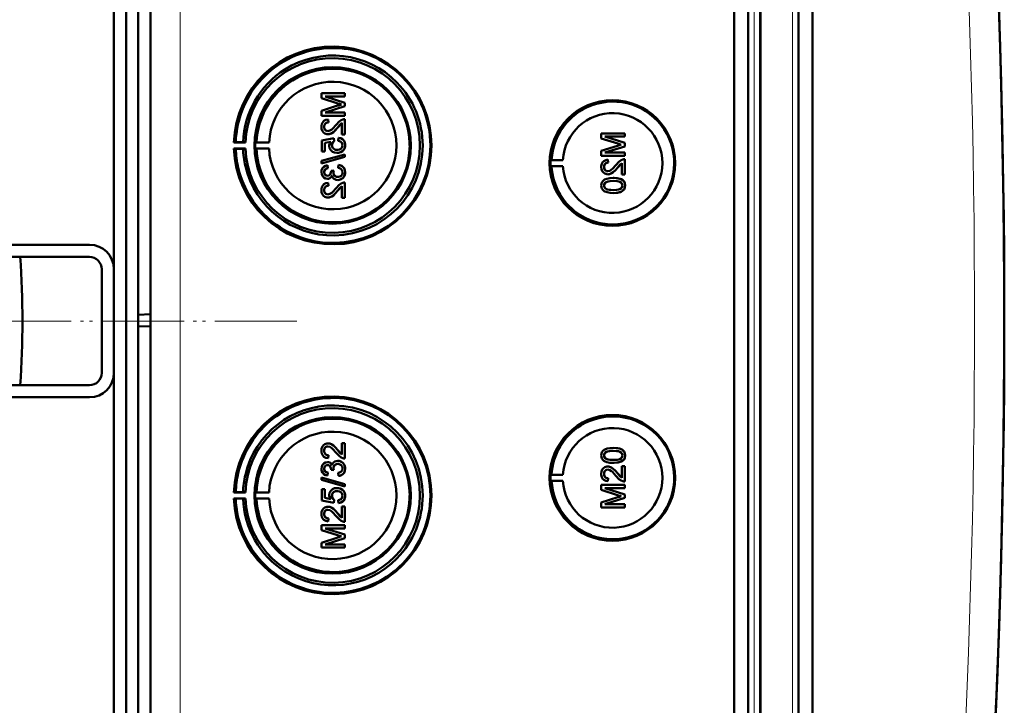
# Model space of a CAD drawing. Extents: x -1861 to 2179, y -1874 to 646.
# Tile 37 of 73: x 621 to 783, y -1439 to -1327. Entities that reach past the tile are written whole.
import ezdxf

# ---------------------------------------------------------------- set-up
doc = ezdxf.new("R2010")
doc.units = 0
doc.linetypes.add('DASHDOT', pattern=[18.5, 12, -3, 0.5, -3])

msp = doc.modelspace()

# ---------------------------------------------------------------- linework, layer by layer
at = {"color": 7, "lineweight": 50}
for p, q in [((642.57, -1549.99), (642.57, -1202.5)), ((738.27, -1550.26), (738.27, -1202.23)), ((740.57, -1202.21), (740.57, -1550.27)), ((742.57, -1202.21), (742.57, -1550.27)), ((748.81, -1550.27), (748.81, -1202.21)), ((751.1, -1550.25), (751.1, -1202.24)), ((742.56, -1217.21), (742.56, -1530)), ((640.57, -1229.56), (640.57, -1375.31)), ((636.57, -1367.84), (636.57, -1237.84)), ((638.57, -1499.43), (638.57, -1253.05)), ((674.45, -1339), (670.59, -1339)), ((670.59, -1339.82), (670.59, -1339)), ((670.59, -1339.82), (673.3, -1340.68)), ((674.45, -1340.57), (671.19, -1339.54)), ((674.45, -1340.57), (671.19, -1339.54)), ((671.19, -1339.54), (674.45, -1339.54)), ((674.45, -1339), (674.45, -1339)), ((674.45, -1339), (674.45, -1339.54)), ((674.45, -1339), (674.45, -1339.54)), ((674.45, -1339.54), (674.45, -1339.54)), ((673.25, -1341.04), (670.59, -1341.9)), ((671.19, -1342.16), (674.45, -1341.13)), ((671.19, -1342.16), (674.45, -1341.13)), ((674.45, -1340.57), (674.45, -1340.57)), ((674.45, -1340.57), (674.45, -1341.13)), ((674.45, -1340.57), (674.45, -1341.13)), ((674.45, -1341.13), (674.45, -1341.13)), ((670.59, -1342.71), (670.59, -1341.9)), ((670.59, -1342.71), (674.45, -1342.71)), ((674.45, -1342.16), (671.19, -1342.16)), ((674.45, -1342.16), (674.45, -1342.16)), ((674.45, -1342.16), (674.45, -1342.71)), ((674.45, -1342.16), (674.45, -1342.71)), ((674.45, -1342.71), (674.45, -1342.71)), ((671.04, -1344.52), (671.05, -1344.52)), ((671.68, -1343.3), (671.69, -1343.3)), ((671.73, -1343.79), (671.68, -1343.3)), ((671.74, -1343.79), (671.69, -1343.3)), ((671.73, -1343.79), (671.74, -1343.79)), ((673.24, -1344.65), (673.25, -1344.65)), ((673.25, -1344.65), (673.95, -1343.89)), ((673.95, -1345.77), (673.95, -1343.88)), ((674.45, -1343.25), (674.45, -1343.25)), ((674.45, -1343.25), (674.45, -1345.77)), ((674.45, -1343.25), (674.45, -1345.77)), ((672.62, -1346.36), (670.64, -1346.76)), ((671.66, -1345.72), (671.67, -1345.72)), ((672.62, -1346.36), (672.63, -1346.36)), ((672.67, -1346.85), (672.62, -1346.36)), ((672.68, -1346.85), (672.63, -1346.36)), ((673.41, -1346.31), (673.36, -1346.81)), ((673.41, -1346.31), (673.42, -1346.31)), ((673.95, -1345.77), (674.45, -1345.77)), ((674.45, -1345.77), (674.45, -1345.77)), ((720.34, -1345.58), (716.48, -1345.58)), ((716.48, -1346.4), (716.48, -1345.58)), ((716.48, -1346.4), (719.19, -1347.26)), ((720.34, -1347.15), (717.08, -1346.12)), ((720.34, -1347.15), (717.08, -1346.12)), ((717.08, -1346.12), (720.34, -1346.12)), ((720.34, -1345.58), (720.34, -1345.58)), ((720.34, -1345.58), (720.34, -1346.12)), ((720.34, -1345.58), (720.34, -1346.12)), ((720.34, -1346.12), (720.34, -1346.12)), ((656.54, -1347.02), (656.24, -1347.07)), ((656.24, -1347.07), (658.12, -1347.07)), ((657.74, -1347.04), (656.54, -1347.02)), ((658.12, -1347.07), (657.74, -1347.04)), ((659.94, -1347.04), (659.73, -1347.07)), ((659.73, -1347.07), (662.01, -1347.07)), ((662.01, -1347.07), (659.94, -1347.04)), ((670.64, -1348.58), (670.64, -1346.76)), ((671.14, -1347.16), (672.14, -1346.96)), ((671.14, -1347.16), (671.15, -1347.16)), ((671.14, -1347.16), (671.14, -1348.58)), ((671.15, -1347.16), (672.14, -1346.96)), ((671.15, -1347.16), (671.15, -1348.58)), ((672.32, -1347.51), (672.33, -1347.51)), ((672.67, -1346.85), (672.68, -1346.85)), ((674.49, -1347.51), (674.5, -1347.51)), ((719.14, -1347.62), (716.48, -1348.47)), ((717.08, -1348.74), (720.34, -1347.71)), ((717.08, -1348.74), (720.34, -1347.71)), ((720.34, -1347.15), (720.34, -1347.15)), ((720.34, -1347.15), (720.34, -1347.71)), ((720.34, -1347.15), (720.34, -1347.71)), ((720.34, -1347.71), (720.34, -1347.71)), ((656.54, -1348.12), (656.24, -1348.07)), ((656.24, -1348.07), (658.12, -1348.07)), ((657.74, -1348.1), (656.54, -1348.12)), ((658.12, -1348.07), (657.74, -1348.1)), ((659.94, -1348.1), (659.73, -1348.07)), ((659.73, -1348.07), (662.01, -1348.07)), ((662.01, -1348.07), (659.94, -1348.1)), ((674.45, -1349.03), (670.59, -1350.11)), ((670.59, -1350.52), (674.45, -1349.44)), ((670.6, -1350.52), (674.45, -1349.44)), ((670.64, -1348.58), (671.14, -1348.58)), ((671.14, -1348.58), (671.15, -1348.58)), ((673.12, -1348.78), (673.13, -1348.78)), ((674.03, -1348.49), (674.04, -1348.49)), ((674.45, -1349.03), (674.45, -1349.03)), ((674.45, -1349.03), (674.45, -1349.44)), ((674.45, -1349.03), (674.45, -1349.44)), ((674.45, -1349.44), (674.45, -1349.44)), ((716.48, -1349.29), (716.48, -1348.47)), ((716.48, -1349.29), (720.34, -1349.29)), ((720.34, -1348.74), (717.08, -1348.74)), ((720.34, -1348.74), (720.34, -1348.74)), ((720.34, -1348.74), (720.34, -1349.29)), ((720.34, -1348.74), (720.34, -1349.29)), ((720.34, -1349.29), (720.34, -1349.29)), ((670.59, -1350.52), (670.59, -1350.11)), ((670.59, -1350.52), (670.6, -1350.52)), ((671.58, -1350.81), (671.59, -1350.8)), ((671.63, -1351.3), (671.58, -1350.81)), ((671.64, -1351.3), (671.59, -1350.81)), ((673.41, -1350.76), (673.36, -1351.25)), ((673.41, -1350.76), (673.42, -1350.76)), ((708.14, -1349.95), (708.34, -1349.92)), ((708.14, -1349.95), (710.18, -1349.95)), ((708.14, -1350.95), (708.34, -1350.98)), ((708.14, -1350.95), (710.18, -1350.95)), ((708.34, -1349.92), (710.18, -1349.95)), ((708.34, -1350.98), (710.18, -1350.95)), ((716.93, -1351.1), (716.94, -1351.1)), ((717.57, -1349.88), (717.58, -1349.88)), ((717.62, -1350.37), (717.57, -1349.88)), ((717.63, -1350.37), (717.58, -1349.88)), ((717.62, -1350.37), (717.63, -1350.37)), ((719.13, -1351.23), (719.84, -1350.47)), ((719.13, -1351.23), (719.13, -1351.23)), ((719.84, -1352.35), (719.84, -1350.46)), ((720.34, -1349.83), (720.34, -1349.83)), ((720.34, -1349.83), (720.34, -1352.35)), ((720.34, -1349.83), (720.34, -1352.35)), ((671.04, -1351.95), (671.05, -1351.95)), ((671.63, -1351.3), (671.64, -1351.3)), ((672.62, -1351.69), (672.17, -1351.74)), ((672.17, -1351.74), (672.18, -1351.81)), ((672.57, -1352.01), (672.57, -1352.01)), ((672.62, -1351.69), (672.63, -1351.69)), ((674.49, -1351.95), (674.5, -1351.95)), ((717.55, -1352.3), (717.55, -1352.3)), ((718.44, -1352.89), (718.44, -1352.89)), ((719.84, -1352.35), (720.34, -1352.35)), ((720.34, -1352.35), (720.34, -1352.35)), ((671.57, -1353.03), (671.58, -1353.03)), ((671.68, -1353.67), (671.69, -1353.67)), ((671.73, -1354.16), (671.68, -1353.67)), ((671.74, -1354.16), (671.69, -1353.67)), ((671.73, -1354.16), (671.74, -1354.16)), ((673.25, -1355.02), (673.95, -1354.26)), ((673.29, -1353.23), (673.29, -1353.23)), ((673.95, -1356.14), (673.95, -1354.26)), ((674.45, -1353.62), (674.45, -1353.62)), ((674.45, -1353.62), (674.45, -1356.14)), ((674.45, -1353.62), (674.45, -1356.14)), ((716.93, -1354.12), (716.94, -1354.12)), ((717.19, -1353.61), (717.2, -1353.61)), ((720.01, -1353.27), (720.02, -1353.27)), ((720.38, -1354.13), (720.39, -1354.13)), ((671.04, -1354.89), (671.05, -1354.89)), ((671.66, -1356.09), (671.67, -1356.09)), ((673.24, -1355.02), (673.25, -1355.02)), ((718.44, -1355.36), (718.44, -1355.36)), ((673.95, -1356.14), (674.45, -1356.14)), ((674.45, -1356.14), (674.45, -1356.14)), ((615.57, -1363.84), (632.57, -1363.84)), ((615.57, -1365.84), (632.57, -1365.84)), ((634.57, -1384.84), (634.57, -1367.84)), ((636.57, -1384.84), (636.57, -1367.84)), ((640.57, -1375.31), (642.57, -1375.24)), ((640.57, -1375.31), (640.57, -1377.17)), ((640.57, -1377.17), (640.57, -1522.93)), ((640.57, -1377.17), (642.57, -1377.24)), ((636.57, -1514.84), (636.57, -1384.84)), ((632.57, -1386.84), (615.57, -1386.84)), ((632.57, -1388.84), (615.57, -1388.84)), ((671.66, -1396.4), (671.67, -1396.4)), ((673.95, -1396.35), (674.45, -1396.35)), ((673.95, -1398.23), (673.95, -1396.35)), ((674.45, -1396.35), (674.45, -1398.87)), ((674.45, -1396.35), (674.45, -1398.87)), ((674.45, -1396.35), (674.45, -1396.35)), ((671.04, -1397.59), (671.05, -1397.59)), ((673.24, -1397.46), (673.25, -1397.46)), ((673.25, -1397.46), (673.95, -1398.22)), ((718.44, -1397.13), (718.44, -1397.13)), ((671.57, -1399.46), (671.58, -1399.46)), ((671.73, -1398.32), (671.68, -1398.82)), ((671.68, -1398.82), (671.69, -1398.82)), ((671.74, -1398.32), (671.69, -1398.82)), ((671.73, -1398.32), (671.74, -1398.32)), ((673.29, -1399.26), (673.29, -1399.26)), ((674.45, -1398.87), (674.45, -1398.87)), ((716.93, -1398.37), (716.94, -1398.37)), ((717.19, -1398.88), (717.2, -1398.88)), ((718.44, -1399.6), (718.44, -1399.6)), ((720.01, -1399.22), (720.02, -1399.22)), ((720.38, -1398.36), (720.39, -1398.36)), ((671.04, -1400.54), (671.05, -1400.54)), ((671.63, -1401.19), (671.58, -1401.68)), ((671.64, -1401.19), (671.59, -1401.68)), ((671.63, -1401.19), (671.64, -1401.19)), ((672.17, -1400.75), (672.18, -1400.67)), ((672.62, -1400.8), (672.17, -1400.75)), ((672.57, -1400.48), (672.57, -1400.48)), ((672.62, -1400.8), (672.63, -1400.8)), ((673.41, -1401.73), (673.36, -1401.24)), ((674.49, -1400.53), (674.5, -1400.53)), ((717.55, -1400.19), (717.55, -1400.19)), ((719.13, -1401.26), (719.84, -1402.02)), ((719.13, -1401.26), (719.13, -1401.26)), ((719.84, -1400.14), (720.34, -1400.14)), ((719.84, -1402.02), (719.84, -1400.14)), ((720.34, -1400.14), (720.34, -1402.66)), ((720.34, -1400.14), (720.34, -1402.66)), ((720.34, -1400.14), (720.34, -1400.14)), ((670.59, -1401.96), (674.45, -1403.05)), ((670.59, -1402.37), (670.59, -1401.96)), ((670.59, -1401.96), (670.6, -1401.96)), ((674.45, -1403.46), (670.59, -1402.37)), ((670.6, -1401.96), (674.45, -1403.05)), ((671.58, -1401.68), (671.59, -1401.68)), ((673.41, -1401.73), (673.42, -1401.73)), ((708.14, -1401.54), (708.34, -1401.51)), ((708.14, -1401.54), (710.18, -1401.54)), ((708.14, -1402.54), (708.34, -1402.57)), ((708.14, -1402.54), (710.18, -1402.54)), ((708.34, -1401.51), (710.18, -1401.54)), ((708.34, -1402.57), (710.18, -1402.54)), ((716.93, -1401.38), (716.94, -1401.38)), ((717.62, -1402.11), (717.57, -1402.61)), ((717.57, -1402.61), (717.58, -1402.61)), ((717.63, -1402.11), (717.58, -1402.61)), ((717.62, -1402.11), (717.63, -1402.11)), ((720.34, -1402.66), (720.34, -1402.66)), ((656.54, -1404.37), (656.24, -1404.42)), ((656.24, -1404.42), (658.12, -1404.42)), ((657.74, -1404.39), (656.54, -1404.37)), ((658.12, -1404.42), (657.74, -1404.39)), ((659.94, -1404.38), (659.73, -1404.42)), ((659.73, -1404.42), (662.01, -1404.42)), ((662.01, -1404.42), (659.94, -1404.38)), ((670.64, -1403.9), (671.14, -1403.9)), ((670.64, -1405.73), (670.64, -1403.9)), ((671.14, -1403.9), (671.14, -1405.33)), ((671.14, -1403.9), (671.15, -1403.9)), ((671.15, -1403.9), (671.15, -1405.33)), ((673.12, -1403.71), (673.13, -1403.71)), ((674.03, -1404), (674.04, -1404)), ((674.45, -1403.05), (674.45, -1403.46)), ((674.45, -1403.05), (674.45, -1403.46)), ((674.45, -1403.05), (674.45, -1403.05)), ((674.45, -1403.46), (674.45, -1403.46)), ((716.48, -1403.2), (720.34, -1403.2)), ((716.48, -1404.01), (716.48, -1403.2)), ((719.14, -1404.86), (716.48, -1404.01)), ((717.08, -1403.74), (720.34, -1404.77)), ((717.08, -1403.74), (720.34, -1404.77)), ((720.34, -1403.74), (717.08, -1403.74)), ((720.34, -1403.2), (720.34, -1403.74)), ((720.34, -1403.2), (720.34, -1403.74)), ((720.34, -1403.2), (720.34, -1403.2)), ((720.34, -1403.74), (720.34, -1403.74)), ((656.54, -1405.46), (656.24, -1405.42)), ((656.24, -1405.42), (658.12, -1405.42)), ((657.74, -1405.44), (656.54, -1405.46)), ((658.12, -1405.42), (657.74, -1405.44)), ((659.94, -1405.45), (659.73, -1405.42)), ((659.73, -1405.42), (662.01, -1405.42)), ((662.01, -1405.42), (659.94, -1405.45)), ((672.62, -1406.13), (670.64, -1405.73)), ((671.14, -1405.33), (672.14, -1405.52)), ((671.14, -1405.33), (671.15, -1405.33)), ((671.15, -1405.33), (672.14, -1405.52)), ((672.32, -1404.97), (672.33, -1404.97)), ((672.67, -1405.63), (672.62, -1406.13)), ((672.62, -1406.13), (672.63, -1406.13)), ((672.68, -1405.63), (672.63, -1406.13)), ((672.67, -1405.63), (672.68, -1405.63)), ((673.41, -1406.18), (673.36, -1405.68)), ((673.41, -1406.18), (673.42, -1406.18)), ((674.49, -1404.98), (674.5, -1404.98)), ((716.48, -1406.09), (719.19, -1405.23)), ((716.48, -1406.91), (716.48, -1406.09)), ((720.34, -1405.34), (717.08, -1406.36)), ((720.34, -1405.34), (717.08, -1406.36)), ((720.34, -1404.77), (720.34, -1405.34)), ((720.34, -1404.77), (720.34, -1405.34)), ((720.34, -1404.77), (720.34, -1404.77)), ((720.34, -1405.34), (720.34, -1405.34)), ((671.66, -1406.77), (671.67, -1406.77)), ((673.95, -1408.6), (673.95, -1406.72)), ((673.95, -1406.72), (674.45, -1406.72)), ((674.45, -1406.72), (674.45, -1409.24)), ((674.45, -1406.72), (674.45, -1409.24)), ((674.45, -1406.72), (674.45, -1406.72)), ((720.34, -1406.91), (716.48, -1406.91)), ((717.08, -1406.36), (720.34, -1406.36)), ((720.34, -1406.36), (720.34, -1406.91)), ((720.34, -1406.36), (720.34, -1406.91)), ((720.34, -1406.36), (720.34, -1406.36)), ((720.34, -1406.91), (720.34, -1406.91)), ((671.04, -1407.96), (671.05, -1407.96)), ((671.73, -1408.69), (671.68, -1409.19)), ((671.68, -1409.19), (671.69, -1409.19)), ((671.74, -1408.69), (671.69, -1409.19)), ((671.73, -1408.69), (671.74, -1408.69)), ((673.24, -1407.84), (673.25, -1407.84)), ((673.25, -1407.84), (673.95, -1408.6)), ((674.45, -1409.24), (674.45, -1409.24)), ((670.59, -1409.78), (674.45, -1409.78)), ((670.59, -1410.59), (670.59, -1409.78)), ((673.25, -1411.44), (670.59, -1410.59)), ((671.19, -1410.32), (674.45, -1411.35)), ((671.19, -1410.32), (674.45, -1411.35)), ((674.45, -1410.32), (671.19, -1410.32)), ((674.45, -1409.78), (674.45, -1410.32)), ((674.45, -1409.78), (674.45, -1410.32)), ((674.45, -1409.78), (674.45, -1409.78)), ((674.45, -1410.32), (674.45, -1410.32)), ((670.59, -1412.67), (673.3, -1411.81)), ((674.45, -1411.92), (671.19, -1412.94)), ((674.45, -1411.92), (671.19, -1412.94)), ((674.45, -1411.35), (674.45, -1411.92)), ((674.45, -1411.35), (674.45, -1411.92)), ((674.45, -1411.35), (674.45, -1411.35)), ((674.45, -1411.92), (674.45, -1411.92)), ((670.59, -1413.48), (670.59, -1412.67)), ((674.45, -1413.48), (670.59, -1413.48)), ((671.19, -1412.94), (674.45, -1412.94)), ((674.45, -1412.94), (674.45, -1413.48)), ((674.45, -1412.94), (674.45, -1413.48)), ((674.45, -1412.94), (674.45, -1412.94)), ((674.45, -1413.48), (674.45, -1413.48))]:
    msp.add_line(p, q, dxfattribs=at)
at = {"color": 7, "lineweight": 18}
for p, q in [((647.43, -1549.99), (647.43, -1202.5)), ((741.53, -1202.21), (741.53, -1550.27)), ((747.85, -1550.27), (747.85, -1202.21))]:
    msp.add_line(p, q, dxfattribs=at)
at = {"color": 7, "linetype": 'DASHDOT', "lineweight": 18}
for p, q in [((666.57, -1376.35), (276.57, -1376.35)), ((665.09, -1376.34), (278.03, -1376.34))]:
    msp.add_line(p, q, dxfattribs=at)
at = {"color": 7, "lineweight": 50}
for points in [[(671.68, -1343.3), (671.32, -1343.37), (671, -1343.55), (670.86, -1343.68), (670.68, -1344), (670.6, -1344.36), (670.59, -1344.53)], [(670.59, -1344.53), (670.63, -1344.89), (670.76, -1345.22), (670.93, -1345.43), (671.15, -1345.59), (671.49, -1345.71), (671.66, -1345.72)], [(671.04, -1344.52), (671.1, -1344.19), (671.22, -1344), (671.4, -1343.86), (671.62, -1343.8), (671.73, -1343.79)], [(671.66, -1345.22), (671.46, -1345.19), (671.27, -1345.08), (671.14, -1344.92), (671.06, -1344.73), (671.04, -1344.52)], [(671.05, -1344.52), (671.07, -1344.3), (671.13, -1344.13), (671.3, -1343.93), (671.55, -1343.81), (671.74, -1343.79)], [(671.67, -1345.22), (671.47, -1345.19), (671.32, -1345.11), (671.18, -1344.98), (671.1, -1344.83), (671.05, -1344.52)], [(673.01, -1344.19), (672.42, -1344.83), (672.29, -1344.95), (672, -1345.14), (671.66, -1345.22)], [(671.66, -1345.72), (671.85, -1345.7), (672.23, -1345.58), (672.56, -1345.36), (672.85, -1345.09), (673.24, -1344.65)], [(671.67, -1345.72), (671.95, -1345.68), (672.29, -1345.55), (672.55, -1345.37), (672.96, -1344.97), (673.25, -1344.65)], [(674.1, -1343.3), (673.84, -1343.42), (673.49, -1343.66), (673.01, -1344.19)], [(673.24, -1344.65), (673.64, -1344.17), (673.95, -1343.88)], [(674.49, -1347.51), (674.49, -1347.33), (674.39, -1346.98), (674.31, -1346.82), (674.07, -1346.56), (673.75, -1346.39), (673.41, -1346.31)], [(674.5, -1347.51), (674.46, -1347.15), (674.31, -1346.81), (674.04, -1346.53), (673.81, -1346.4), (673.42, -1346.31)], [(672.14, -1346.96), (671.98, -1347.22), (671.89, -1347.5), (671.88, -1347.65)], [(671.88, -1347.65), (671.94, -1348.02), (672.13, -1348.35), (672.41, -1348.59), (672.76, -1348.74), (673.12, -1348.78)], [(672.32, -1347.51), (672.37, -1347.21), (672.49, -1347.01), (672.67, -1346.85)], [(673.15, -1348.29), (672.9, -1348.26), (672.77, -1348.23), (672.55, -1348.09), (672.46, -1348), (672.35, -1347.76), (672.32, -1347.51)], [(672.33, -1347.51), (672.34, -1347.36), (672.46, -1347.07), (672.68, -1346.85)], [(674.05, -1347.51), (674.01, -1347.78), (673.88, -1348.01), (673.78, -1348.1), (673.54, -1348.23), (673.28, -1348.28), (673.15, -1348.29)], [(673.36, -1346.81), (673.57, -1346.85), (673.77, -1346.95), (673.86, -1347.02), (674.02, -1347.3), (674.05, -1347.51)], [(674.03, -1348.49), (674.27, -1348.25), (674.38, -1348.05), (674.46, -1347.84), (674.49, -1347.51)], [(674.04, -1348.49), (674.2, -1348.34), (674.34, -1348.15), (674.43, -1347.95), (674.49, -1347.73), (674.5, -1347.51)], [(673.12, -1348.78), (673.41, -1348.76), (673.78, -1348.64), (674.03, -1348.49)], [(673.13, -1348.78), (673.33, -1348.77), (673.7, -1348.68), (674.04, -1348.49)], [(671.58, -1350.81), (671.27, -1350.9), (670.98, -1351.06), (670.76, -1351.31), (670.63, -1351.61), (670.59, -1351.93)], [(673.36, -1351.25), (673.57, -1351.31), (673.77, -1351.41), (673.99, -1351.65), (674.05, -1351.97)], [(674.49, -1351.95), (674.45, -1351.6), (674.3, -1351.27), (674.06, -1351.01), (673.91, -1350.91), (673.58, -1350.78), (673.41, -1350.76)], [(674.5, -1351.95), (674.46, -1351.61), (674.37, -1351.38), (674.23, -1351.16), (673.96, -1350.93), (673.62, -1350.79), (673.42, -1350.76)], [(717.57, -1349.88), (717.21, -1349.95), (716.89, -1350.13), (716.75, -1350.26), (716.57, -1350.58), (716.49, -1350.94), (716.48, -1351.11)], [(716.48, -1351.11), (716.52, -1351.47), (716.65, -1351.8), (716.82, -1352.01), (717.04, -1352.17), (717.38, -1352.29), (717.55, -1352.3)], [(716.93, -1351.1), (716.99, -1350.77), (717.11, -1350.58), (717.29, -1350.44), (717.51, -1350.38), (717.62, -1350.37)], [(717.55, -1351.8), (717.34, -1351.77), (717.16, -1351.66), (717.03, -1351.5), (716.95, -1351.31), (716.93, -1351.1)], [(716.94, -1351.1), (716.96, -1350.88), (717.02, -1350.71), (717.19, -1350.5), (717.44, -1350.39), (717.63, -1350.37)], [(717.56, -1351.8), (717.36, -1351.77), (717.21, -1351.69), (717.07, -1351.56), (716.99, -1351.41), (716.94, -1351.1)], [(718.89, -1350.77), (718.31, -1351.41), (718.18, -1351.53), (717.89, -1351.72), (717.55, -1351.8)], [(717.55, -1352.3), (717.84, -1352.26), (718.18, -1352.13), (718.44, -1351.95), (718.85, -1351.55), (719.13, -1351.23)], [(717.55, -1352.3), (717.74, -1352.28), (718.12, -1352.16), (718.45, -1351.94), (718.74, -1351.67), (719.13, -1351.23)], [(719.99, -1349.88), (719.73, -1350), (719.38, -1350.24), (718.89, -1350.77)], [(719.13, -1351.23), (719.53, -1350.75), (719.84, -1350.46)], [(670.59, -1351.93), (670.64, -1352.26), (670.76, -1352.56), (670.97, -1352.81), (671.26, -1352.97), (671.57, -1353.03)], [(671.04, -1351.95), (671.06, -1351.76), (671.2, -1351.5), (671.36, -1351.39), (671.63, -1351.3)], [(671.59, -1352.53), (671.41, -1352.51), (671.25, -1352.42), (671.09, -1352.21), (671.04, -1351.95)], [(671.05, -1351.95), (671.07, -1351.76), (671.14, -1351.59), (671.27, -1351.45), (671.43, -1351.36), (671.64, -1351.3)], [(671.6, -1352.53), (671.42, -1352.51), (671.21, -1352.37), (671.08, -1352.16), (671.05, -1351.95)], [(671.57, -1353.03), (671.77, -1353.01), (671.95, -1352.93), (672.11, -1352.82), (672.29, -1352.59), (672.34, -1352.5)], [(671.58, -1353.03), (671.77, -1353.01), (671.96, -1352.94), (672.12, -1352.82), (672.25, -1352.67), (672.34, -1352.51)], [(672.18, -1351.81), (672.16, -1352.02), (672.04, -1352.31), (671.89, -1352.46), (671.79, -1352.5), (671.59, -1352.53)], [(672.34, -1352.5), (672.43, -1352.75), (672.58, -1352.96), (672.79, -1353.11), (673.03, -1353.2), (673.29, -1353.23)], [(673.28, -1352.73), (673.06, -1352.7), (672.85, -1352.6), (672.77, -1352.53), (672.63, -1352.34), (672.57, -1352.12), (672.57, -1352.01)], [(673.29, -1352.73), (673.06, -1352.7), (672.89, -1352.62), (672.69, -1352.43), (672.59, -1352.15), (672.57, -1352.01)], [(674.05, -1351.97), (674.04, -1352.09), (673.98, -1352.33), (673.83, -1352.52), (673.63, -1352.66), (673.4, -1352.73), (673.28, -1352.73)], [(673.29, -1353.23), (673.48, -1353.21), (673.85, -1353.09), (674.16, -1352.85), (674.38, -1352.52), (674.48, -1352.14), (674.49, -1351.95)], [(673.29, -1353.23), (673.68, -1353.17), (673.91, -1353.06), (674.12, -1352.9), (674.29, -1352.7), (674.45, -1352.34), (674.5, -1351.95)], [(718.44, -1352.89), (717.91, -1352.92), (717.4, -1353.01), (717.03, -1353.16), (716.92, -1353.23), (716.73, -1353.4), (716.58, -1353.62), (716.51, -1353.88), (716.48, -1354.13)], [(720.01, -1353.27), (719.73, -1353.1), (719.25, -1352.96), (718.6, -1352.89), (718.44, -1352.89)], [(720.02, -1353.27), (719.59, -1353.05), (719.11, -1352.93), (718.44, -1352.89)], [(671.68, -1353.67), (671.32, -1353.75), (671, -1353.92), (670.86, -1354.05), (670.68, -1354.37), (670.6, -1354.73), (670.59, -1354.91)], [(671.04, -1354.89), (671.1, -1354.56), (671.22, -1354.37), (671.4, -1354.23), (671.62, -1354.17), (671.73, -1354.16)], [(671.05, -1354.89), (671.07, -1354.67), (671.13, -1354.5), (671.3, -1354.3), (671.55, -1354.18), (671.74, -1354.16)], [(674.1, -1353.67), (673.84, -1353.79), (673.49, -1354.04), (673.01, -1354.56)], [(673.24, -1355.02), (673.64, -1354.54), (673.95, -1354.26)], [(716.48, -1354.13), (716.51, -1354.39), (716.59, -1354.64), (716.73, -1354.86), (716.93, -1355.03), (717.09, -1355.12), (717.42, -1355.24), (717.93, -1355.34), (718.44, -1355.36)], [(716.93, -1354.12), (716.94, -1354), (717.03, -1353.78), (717.19, -1353.61)], [(718.43, -1354.87), (718.06, -1354.86), (717.75, -1354.83), (717.47, -1354.77), (717.33, -1354.72), (717.08, -1354.52), (716.94, -1354.27), (716.93, -1354.12)], [(716.94, -1354.12), (716.96, -1353.94), (717.11, -1353.69), (717.2, -1353.61)], [(718.44, -1354.87), (717.88, -1354.84), (717.51, -1354.78), (717.33, -1354.71), (717.17, -1354.61), (717.04, -1354.47), (716.94, -1354.21), (716.94, -1354.12)], [(717.19, -1353.61), (717.54, -1353.47), (717.91, -1353.41), (718.43, -1353.38)], [(717.2, -1353.61), (717.6, -1353.46), (717.93, -1353.41), (718.44, -1353.38)], [(718.43, -1353.38), (719.09, -1353.42), (719.36, -1353.47), (719.5, -1353.52), (719.77, -1353.7), (719.91, -1353.94), (719.94, -1354.13)], [(719.94, -1354.13), (719.91, -1354.31), (719.77, -1354.54), (719.52, -1354.72), (719.31, -1354.79), (718.99, -1354.84), (718.43, -1354.87)], [(718.44, -1355.36), (718.94, -1355.34), (719.12, -1355.32), (719.61, -1355.2), (719.96, -1355.02), (720.21, -1354.77), (720.36, -1354.43), (720.39, -1354.13)], [(718.44, -1355.36), (718.96, -1355.34), (719.47, -1355.24), (719.72, -1355.15), (719.95, -1355.02), (720.14, -1354.85), (720.29, -1354.63), (720.36, -1354.37), (720.38, -1354.13)], [(720.38, -1354.13), (720.33, -1353.74), (720.21, -1353.48), (720.01, -1353.27)], [(720.39, -1354.13), (720.34, -1353.74), (720.16, -1353.4), (720.02, -1353.27)], [(670.59, -1354.91), (670.63, -1355.26), (670.76, -1355.59), (670.93, -1355.8), (671.15, -1355.96), (671.49, -1356.08), (671.66, -1356.09)], [(671.66, -1355.6), (671.46, -1355.56), (671.27, -1355.46), (671.14, -1355.29), (671.06, -1355.1), (671.04, -1354.89)], [(671.67, -1355.6), (671.47, -1355.56), (671.32, -1355.48), (671.18, -1355.35), (671.1, -1355.2), (671.05, -1354.89)], [(673.01, -1354.56), (672.42, -1355.2), (672.29, -1355.32), (672, -1355.51), (671.66, -1355.6)], [(671.66, -1356.09), (671.85, -1356.07), (672.23, -1355.95), (672.56, -1355.73), (672.85, -1355.46), (673.24, -1355.02)], [(671.67, -1356.09), (671.95, -1356.06), (672.29, -1355.92), (672.55, -1355.74), (672.96, -1355.34), (673.25, -1355.02)], [(670.59, -1397.58), (670.63, -1397.23), (670.76, -1396.89), (670.93, -1396.68), (671.15, -1396.52), (671.49, -1396.41), (671.66, -1396.4)], [(671.66, -1396.4), (671.85, -1396.41), (672.23, -1396.54), (672.56, -1396.76), (672.85, -1397.03), (673.24, -1397.46)], [(671.67, -1396.4), (671.95, -1396.43), (672.29, -1396.57), (672.55, -1396.75), (672.96, -1397.14), (673.25, -1397.46)], [(671.68, -1398.82), (671.32, -1398.74), (671, -1398.57), (670.86, -1398.44), (670.68, -1398.12), (670.6, -1397.76), (670.59, -1397.58)], [(671.66, -1396.89), (671.46, -1396.92), (671.27, -1397.03), (671.14, -1397.19), (671.06, -1397.39), (671.04, -1397.59)], [(671.04, -1397.59), (671.1, -1397.93), (671.22, -1398.12), (671.4, -1398.25), (671.62, -1398.32), (671.73, -1398.32)], [(671.67, -1396.89), (671.47, -1396.92), (671.32, -1397), (671.18, -1397.14), (671.1, -1397.29), (671.05, -1397.59)], [(671.05, -1397.59), (671.07, -1397.81), (671.13, -1397.98), (671.3, -1398.19), (671.55, -1398.3), (671.74, -1398.32)], [(673.01, -1397.93), (672.42, -1397.29), (672.29, -1397.16), (672, -1396.97), (671.66, -1396.89)], [(674.1, -1398.81), (673.84, -1398.7), (673.49, -1398.45), (673.01, -1397.93)], [(673.24, -1397.46), (673.64, -1397.95), (673.95, -1398.23)], [(716.48, -1398.36), (716.51, -1398.1), (716.59, -1397.85), (716.73, -1397.63), (716.93, -1397.45), (717.09, -1397.37), (717.42, -1397.24), (717.93, -1397.15), (718.44, -1397.13)], [(718.43, -1397.62), (718.06, -1397.63), (717.75, -1397.66), (717.47, -1397.72), (717.33, -1397.77), (717.08, -1397.96), (716.94, -1398.22), (716.93, -1398.37)], [(718.44, -1397.62), (717.88, -1397.65), (717.51, -1397.71), (717.33, -1397.77), (717.17, -1397.88), (717.04, -1398.02), (716.94, -1398.28), (716.94, -1398.37)], [(719.94, -1398.36), (719.91, -1398.18), (719.77, -1397.94), (719.52, -1397.76), (719.31, -1397.69), (718.99, -1397.64), (718.43, -1397.62)], [(718.44, -1397.13), (718.94, -1397.15), (719.12, -1397.17), (719.61, -1397.29), (719.96, -1397.47), (720.21, -1397.72), (720.36, -1398.05), (720.39, -1398.36)], [(718.44, -1397.13), (718.96, -1397.15), (719.47, -1397.24), (719.72, -1397.33), (719.95, -1397.46), (720.14, -1397.64), (720.29, -1397.86), (720.36, -1398.11), (720.38, -1398.36)], [(670.59, -1400.55), (670.64, -1400.23), (670.76, -1399.93), (670.97, -1399.68), (671.26, -1399.51), (671.57, -1399.46)], [(671.57, -1399.46), (671.77, -1399.48), (671.95, -1399.55), (672.11, -1399.66), (672.29, -1399.9), (672.34, -1399.98)], [(671.58, -1399.46), (671.77, -1399.48), (671.96, -1399.55), (672.12, -1399.66), (672.25, -1399.81), (672.34, -1399.97)], [(672.34, -1399.98), (672.43, -1399.74), (672.58, -1399.53), (672.79, -1399.37), (673.03, -1399.29), (673.29, -1399.26)], [(673.29, -1399.26), (673.68, -1399.32), (673.91, -1399.43), (674.12, -1399.59), (674.29, -1399.78), (674.45, -1400.14), (674.5, -1400.53)], [(673.29, -1399.26), (673.48, -1399.27), (673.85, -1399.4), (674.16, -1399.64), (674.38, -1399.97), (674.48, -1400.34), (674.49, -1400.53)], [(718.44, -1399.6), (717.91, -1399.57), (717.4, -1399.48), (717.03, -1399.33), (716.92, -1399.26), (716.73, -1399.08), (716.58, -1398.86), (716.51, -1398.61), (716.48, -1398.36)], [(716.93, -1398.37), (716.94, -1398.49), (717.03, -1398.71), (717.19, -1398.88)], [(716.94, -1398.37), (716.96, -1398.54), (717.11, -1398.8), (717.2, -1398.88)], [(717.19, -1398.88), (717.54, -1399.02), (717.91, -1399.08), (718.43, -1399.1)], [(717.2, -1398.88), (717.6, -1399.03), (717.93, -1399.08), (718.44, -1399.1)], [(718.43, -1399.1), (719.09, -1399.06), (719.36, -1399.01), (719.5, -1398.97), (719.77, -1398.79), (719.91, -1398.55), (719.94, -1398.36)], [(720.02, -1399.22), (719.59, -1399.44), (719.11, -1399.55), (718.44, -1399.6)], [(720.01, -1399.22), (719.73, -1399.38), (719.25, -1399.53), (718.6, -1399.59), (718.44, -1399.6)], [(720.38, -1398.36), (720.33, -1398.74), (720.21, -1399.01), (720.01, -1399.22)], [(720.39, -1398.36), (720.34, -1398.74), (720.16, -1399.09), (720.02, -1399.22)], [(671.58, -1401.68), (671.27, -1401.59), (670.98, -1401.42), (670.76, -1401.18), (670.63, -1400.87), (670.59, -1400.55)], [(671.59, -1399.95), (671.41, -1399.98), (671.25, -1400.06), (671.09, -1400.28), (671.04, -1400.54)], [(671.04, -1400.54), (671.06, -1400.73), (671.2, -1400.98), (671.36, -1401.1), (671.63, -1401.19)], [(671.6, -1399.95), (671.42, -1399.98), (671.21, -1400.11), (671.08, -1400.32), (671.05, -1400.54)], [(671.05, -1400.54), (671.07, -1400.73), (671.14, -1400.9), (671.27, -1401.04), (671.43, -1401.13), (671.64, -1401.19)], [(672.18, -1400.67), (672.16, -1400.47), (672.04, -1400.18), (671.89, -1400.03), (671.79, -1399.98), (671.59, -1399.95)], [(673.29, -1399.75), (673.06, -1399.79), (672.89, -1399.87), (672.69, -1400.06), (672.59, -1400.33), (672.57, -1400.48)], [(673.28, -1399.75), (673.06, -1399.79), (672.85, -1399.89), (672.77, -1399.96), (672.63, -1400.15), (672.57, -1400.37), (672.57, -1400.48)], [(674.05, -1400.51), (674.04, -1400.39), (673.98, -1400.16), (673.83, -1399.96), (673.63, -1399.83), (673.4, -1399.76), (673.28, -1399.75)], [(673.36, -1401.24), (673.57, -1401.18), (673.77, -1401.08), (673.99, -1400.83), (674.05, -1400.51)], [(674.49, -1400.53), (674.45, -1400.89), (674.3, -1401.21), (674.06, -1401.48), (673.91, -1401.58), (673.58, -1401.7), (673.41, -1401.73)], [(674.5, -1400.53), (674.46, -1400.88), (674.37, -1401.11), (674.23, -1401.32), (673.96, -1401.55), (673.62, -1401.7), (673.42, -1401.73)], [(716.48, -1401.37), (716.52, -1401.02), (716.65, -1400.69), (716.82, -1400.47), (717.04, -1400.31), (717.38, -1400.2), (717.55, -1400.19)], [(717.55, -1400.68), (717.34, -1400.72), (717.16, -1400.82), (717.03, -1400.98), (716.95, -1401.18), (716.93, -1401.38)], [(717.56, -1400.68), (717.36, -1400.72), (717.21, -1400.79), (717.07, -1400.93), (716.99, -1401.08), (716.94, -1401.38)], [(717.55, -1400.19), (717.84, -1400.22), (718.18, -1400.36), (718.44, -1400.54), (718.85, -1400.94), (719.13, -1401.26)], [(717.55, -1400.19), (717.74, -1400.2), (718.12, -1400.33), (718.45, -1400.55), (718.74, -1400.82), (719.13, -1401.26)], [(718.89, -1401.72), (718.31, -1401.08), (718.18, -1400.96), (717.89, -1400.76), (717.55, -1400.68)], [(719.13, -1401.26), (719.53, -1401.74), (719.84, -1402.02)], [(717.57, -1402.61), (717.21, -1402.53), (716.89, -1402.36), (716.75, -1402.23), (716.57, -1401.91), (716.49, -1401.55), (716.48, -1401.37)], [(716.93, -1401.38), (716.99, -1401.72), (717.11, -1401.91), (717.29, -1402.05), (717.51, -1402.11), (717.62, -1402.11)], [(716.94, -1401.38), (716.96, -1401.61), (717.02, -1401.78), (717.19, -1401.98), (717.44, -1402.09), (717.63, -1402.11)], [(719.99, -1402.61), (719.73, -1402.49), (719.38, -1402.24), (718.89, -1401.72)], [(671.88, -1404.84), (671.94, -1404.47), (672.13, -1404.14), (672.41, -1403.89), (672.76, -1403.75), (673.12, -1403.71)], [(673.15, -1404.2), (672.9, -1404.23), (672.77, -1404.26), (672.55, -1404.39), (672.46, -1404.49), (672.35, -1404.72), (672.32, -1404.97)], [(673.16, -1404.2), (672.91, -1404.23), (672.65, -1404.33), (672.44, -1404.53), (672.36, -1404.72), (672.33, -1404.97)], [(673.12, -1403.71), (673.41, -1403.73), (673.78, -1403.85), (674.03, -1404)], [(673.13, -1403.71), (673.33, -1403.72), (673.7, -1403.81), (674.04, -1404)], [(674.05, -1404.98), (674.01, -1404.71), (673.88, -1404.48), (673.78, -1404.39), (673.54, -1404.26), (673.28, -1404.2), (673.15, -1404.2)], [(674.03, -1404), (674.27, -1404.24), (674.38, -1404.43), (674.46, -1404.64), (674.49, -1404.98)], [(674.04, -1404), (674.2, -1404.15), (674.34, -1404.33), (674.43, -1404.54), (674.49, -1404.76), (674.5, -1404.98)], [(672.14, -1405.52), (671.98, -1405.27), (671.89, -1404.98), (671.88, -1404.84)], [(672.32, -1404.97), (672.37, -1405.28), (672.49, -1405.48), (672.67, -1405.63)], [(672.33, -1404.97), (672.34, -1405.13), (672.46, -1405.42), (672.68, -1405.63)], [(673.36, -1405.68), (673.57, -1405.63), (673.77, -1405.54), (673.86, -1405.47), (674.02, -1405.19), (674.05, -1404.98)], [(674.49, -1404.98), (674.49, -1405.16), (674.39, -1405.5), (674.31, -1405.66), (674.07, -1405.93), (673.75, -1406.1), (673.41, -1406.18)], [(674.5, -1404.98), (674.46, -1405.33), (674.31, -1405.68), (674.04, -1405.95), (673.81, -1406.08), (673.42, -1406.18)], [(670.59, -1407.95), (670.63, -1407.6), (670.76, -1407.26), (670.93, -1407.05), (671.15, -1406.89), (671.49, -1406.78), (671.66, -1406.77)], [(671.66, -1407.26), (671.46, -1407.3), (671.27, -1407.4), (671.14, -1407.56), (671.06, -1407.76), (671.04, -1407.96)], [(671.67, -1407.26), (671.47, -1407.3), (671.32, -1407.37), (671.18, -1407.51), (671.1, -1407.66), (671.05, -1407.96)], [(671.66, -1406.77), (671.85, -1406.78), (672.23, -1406.91), (672.56, -1407.13), (672.85, -1407.4), (673.24, -1407.84)], [(673.01, -1408.3), (672.42, -1407.66), (672.29, -1407.54), (672, -1407.34), (671.66, -1407.26)], [(671.67, -1406.77), (671.95, -1406.8), (672.29, -1406.94), (672.55, -1407.12), (672.96, -1407.52), (673.25, -1407.84)], [(671.68, -1409.19), (671.32, -1409.11), (671, -1408.94), (670.86, -1408.81), (670.68, -1408.49), (670.6, -1408.13), (670.59, -1407.95)], [(671.04, -1407.96), (671.1, -1408.3), (671.22, -1408.49), (671.4, -1408.63), (671.62, -1408.69), (671.73, -1408.69)], [(671.05, -1407.96), (671.07, -1408.19), (671.13, -1408.36), (671.3, -1408.56), (671.55, -1408.67), (671.74, -1408.69)], [(674.1, -1409.19), (673.84, -1409.07), (673.49, -1408.82), (673.01, -1408.3)], [(673.24, -1407.84), (673.64, -1408.32), (673.95, -1408.6)]]:
    msp.add_lwpolyline(points, dxfattribs=at)
for centre, radius, start, end in [((-684.21, -1376.24), 1466.77, 351.97557, 8.02443), ((-684.21, -1376.24), 1466.77, 353.02402, 6.97598), ((672.5, -1347.56), 15.96, 83.4365, 122.3836), ((672.49, -1347.56), 15.96, 44.4909, 83.4341), ((672.47, -1347.56), 14.73, 44.4655, 122.3234), ((672.5, -1347.57), 15.97, 122.3846, 161.3177), ((672.48, -1347.57), 14.74, 122.3251, 177.9537), ((672.5, -1347.56), 12.56, 44.3738, 122.063), ((672.49, -1347.57), 15.97, 359.9981, 44.4905), ((672.51, -1347.57), 12.57, 122.0669, 177.5759), ((672.44, -1347.57), 10.44, 359.978, 177.2781), ((672.46, -1347.57), 14.74, 359.9979, 44.4686), ((672.49, -1347.57), 12.57, 359.9982, 44.376), ((681.87, -1367.79), 28.1, 106.5505, 107.8561), ((682.97, -1310.24), 31.94, 252.3749, 253.4362), ((718.39, -1350.44), 10.06, 110.5864, 176.9929), ((718.38, -1350.44), 10.06, 33.1491, 110.5769), ((674.42, -1344.22), 0.972, 88.2771, 108.7969), ((718.38, -1350.45), 10.07, 315.7681, 33.1576), ((672.5, -1347.58), 12.57, 182.4081, 0.0212), ((672.47, -1347.57), 14.74, 271.0873, 0.0105), ((672.49, -1347.57), 15.97, 271.0418, 0.0107), ((727.76, -1374.37), 28.1, 106.5505, 107.8561), ((728.86, -1316.82), 31.94, 252.3749, 253.4362), ((672.5, -1347.57), 15.97, 193.1532, 232.0836), ((672.47, -1347.57), 14.74, 193.2314, 271.0695), ((718.39, -1350.45), 10.07, 183.0092, 238.3346), ((720.31, -1350.8), 0.972, 88.2771, 108.7969), ((673.81, -1352.05), 1.24, 162.9877, 177.9725), ((673.81, -1352.05), 1.24, 162.9669, 178.0009), ((674.42, -1354.59), 0.972, 88.2771, 108.7969), ((718.38, -1350.45), 10.06, 238.3386, 315.7704), ((672.5, -1347.58), 15.96, 232.0841, 271.0298), ((632.57, -1367.84), 4, 0, 90), ((471.57, -1376.35), 150, 355.9892, 4.0171), ((632.57, -1367.84), 2, 0, 90), ((632.57, -1384.84), 2, 270, 0), ((632.57, -1384.84), 4, 270, 360), ((672.5, -1404.91), 15.96, 88.9702, 127.9159), ((672.49, -1404.91), 15.97, 359.9893, 88.9582), ((672.47, -1404.91), 14.74, 88.9305, 166.7686), ((672.47, -1404.91), 14.74, 359.9895, 88.9127), ((672.5, -1404.91), 15.97, 127.9164, 166.8468), ((672.5, -1404.91), 12.57, 359.9788, 177.5919), ((718.38, -1402.03), 10.06, 44.2296, 121.6614), ((718.39, -1402.04), 10.07, 121.6654, 176.9908), ((718.38, -1402.04), 10.07, 326.8449, 44.2344), ((674.42, -1397.89), 0.972, 251.2031, 271.7229), ((673.81, -1400.43), 1.24, 181.9991, 197.0331), ((673.81, -1400.43), 1.24, 182.0275, 197.0123), ((718.39, -1402.04), 10.06, 183.0071, 249.4136), ((720.31, -1401.69), 0.972, 251.2031, 271.7229), ((672.48, -1404.92), 14.74, 182.0463, 237.6749), ((672.51, -1404.92), 12.57, 182.4241, 237.9331), ((672.44, -1404.92), 10.44, 182.7219, 0.022), ((672.49, -1404.92), 12.57, 315.624, 0.0018), ((672.46, -1404.92), 14.74, 315.5314, 0.0021), ((672.49, -1404.92), 15.97, 315.5095, 0.0019), ((727.76, -1378.12), 28.1, 252.1439, 253.4495), ((728.86, -1435.66), 31.94, 106.5638, 107.6251), ((718.38, -1402.05), 10.06, 249.4231, 326.8509), ((674.42, -1408.27), 0.972, 251.2031, 271.7229), ((672.5, -1404.92), 15.97, 198.6823, 237.6154), ((681.87, -1384.7), 28.1, 252.1439, 253.4495), ((682.97, -1442.24), 31.94, 106.5638, 107.6251), ((672.5, -1404.92), 12.56, 237.937, 315.6262), ((672.47, -1404.92), 14.73, 237.6766, 315.5345), ((672.49, -1404.92), 15.96, 276.5659, 315.5091), ((672.5, -1404.93), 15.96, 237.6164, 276.5635)]:
    msp.add_arc(centre, radius, start, end, dxfattribs=at)
at = {"color": 7, "lineweight": 18}
msp.add_arc((-684.12, -1376.24), 1461.81, 353.16554, 6.83446, dxfattribs=at)
at = {"color": 7, "lineweight": 50}
for centre, major_axis, start_param, end_param in [((672.43, -1347.57), (0, 16.2), 1.60166, 7.823118), ((672.43, -1347.57), (0, 14.31), 1.605732, 7.819046), ((672.43, -1347.57), (0, 12.82), 4.712389, 10.995574), ((718.31, -1350.45), (0, 10.3), 1.57079632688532, 7.853981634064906), ((672.5, -1347.57), (0, -15.97), 4.386193, 4.678151), ((718.33, -1350.45), (0, 8.17), 1.632048, 7.79273), ((672.45, -1347.57), (0, -12.74), 4.673119, 4.751659), ((672.44, -1347.57), (0, -10.45), 4.760263, 7.853982), ((672.5, -1347.57), (0, -15.97), 4.746627, 4.942058), ((672.46, -1347.57), (0, -14.73), 4.748214, 4.943713), ((718.34, -1350.45), (0, -10.21), 4.663407, 4.761371), ((672.43, -1404.92), (0, 16.2), 1.60166, 7.823118), ((672.43, -1404.92), (0, 14.31), 1.605732, 7.819046), ((672.43, -1404.92), (0, 12.82), 1.570796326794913, 7.853981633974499), ((718.31, -1402.04), (0, 10.3), 4.712389, 10.995574), ((672.44, -1404.92), (0, 10.45), 4.712389, 7.806108), ((718.33, -1402.04), (0, -8.17), 4.773641, 10.934322), ((672.5, -1404.92), (0, 15.97), 1.341127, 1.536558), ((672.46, -1404.92), (0, 14.73), 1.339472, 1.534971), ((718.34, -1402.04), (0, 10.21), 1.521815, 1.619778), ((672.45, -1404.92), (0, 12.74), 1.531526, 1.610067), ((672.5, -1404.92), (0, 15.97), 1.605034, 1.896993)]:
    msp.add_ellipse(centre, major_axis=major_axis, ratio=0.999657, start_param=start_param, end_param=end_param, dxfattribs=at)

doc.saveas('drawing.dxf')
